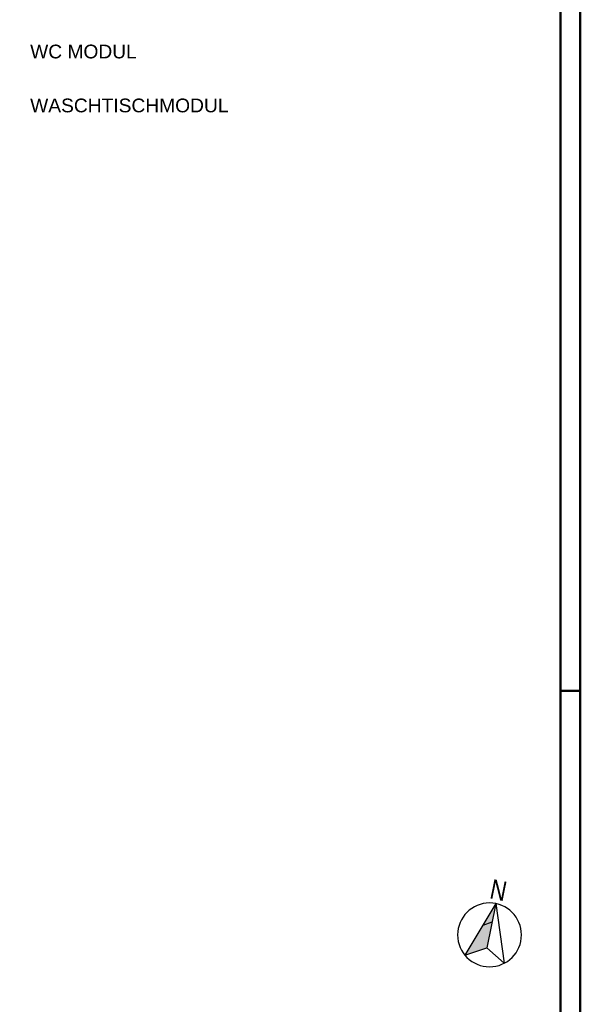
# Model space of a CAD drawing. Extents: x -132 to 668, y -61 to 533.
# Tile 255 of 256: x 526 to 668, y 156 to 407. Entities that reach past the tile are written whole.
import ezdxf

# ---------------------------------------------------------------- set-up
doc = ezdxf.new("R2010")
doc.units = 0
doc.layers.get('0').update_dxf_attribs({"lineweight": 5})
for name, color, linetype, lineweight in [('L_Index', 7, 'Continuous', 50), ('Legende', 7, 'Continuous', 18), ('Nordpfeil', 7, 'Continuous', 25)]:
    doc.layers.add(name, color=color, linetype=linetype, lineweight=lineweight)
doc.layers.add('Rahmen', color=7, linetype='Continuous', lineweight=35, true_color=0x009900)
doc.styles.add('Arial', font='arial.ttf')
doc.styles.get("Standard").update_dxf_attribs({"font": 'arial.ttf'})

# ---------------------------------------------------------------- blocks, each defined once
blk = doc.blocks.new('Schraffur-A07AMLNW1N', base_point=(639.02, 168.66))
at = {"color": 0, "linetype": 'ByBlock', "lineweight": -2, "ltscale": 0.25}
blk.add_solid([(644.61, 170.52), (639.02, 168.66), (646.92, 181.8)], dxfattribs=at)

msp = doc.modelspace()

# ---------------------------------------------------------------- linework, layer by layer
at = {"layer": 'Nordpfeil', "ltscale": 0.25}
for p, q in [((646.92, 181.8), (639.02, 168.66)), ((646.92, 181.8), (644.61, 170.52)), ((646.92, 181.8), (649.02, 166.61)), ((643.64, 176.34), (645.97, 177.16)), ((639.02, 168.66), (644.61, 170.53)), ((644.61, 170.53), (649.02, 166.61))]:
    msp.add_line(p, q, dxfattribs=at)
at = {"layer": 'Nordpfeil', "color": 7, "ltscale": 0.25, "extrusion": (0, 0, -1)}
msp.add_circle((-645.29, 173.84, -42.75), 8.13, dxfattribs=at)
at = {"layer": 'Rahmen', "lineweight": 50, "ltscale": 0.5}
msp.add_line((668.4, 236.05), (663.4, 236.05), dxfattribs=at)
for points in [[(668.4, -60.95), (668.4, 533.05), (-131.6, 533.05), (-131.6, -60.95), (318.4, -60.95), (568.4, -60.95), (668.4, -60.95)], [(663.4, -55.95), (663.4, 528.05), (-106.6, 528.05), (-106.6, -55.95), (313.4, -55.95), (563.4, -55.95), (663.4, -55.95)]]:
    msp.add_lwpolyline(points, close=True, dxfattribs=at)

# ---------------------------------------------------------------- block references
at = {"layer": 'Nordpfeil', "ltscale": 0.25}
msp.add_blockref('Schraffur-A07AMLNW1N', (639.02, 168.66), dxfattribs=at)

# ---------------------------------------------------------------- texts
at = {"layer": 'L_Index', "linetype": 'Continuous', "lineweight": 25, "ltscale": 0.625, "style": 'Arial', "width": 0.8}
msp.add_text('N', height=5, rotation=348.4972, dxfattribs=at).set_placement((645.09, 183.2))
at = {"layer": 'Legende', "color": 7, "ltscale": 0.18}
for s, p in [('WC MODUL', (528.27, 397.12)), ('WASCHTISCHMODUL', (528.27, 383.38))]:
    msp.add_text(s, height=3.5, dxfattribs=at).set_placement(p)

doc.saveas('drawing.dxf')
